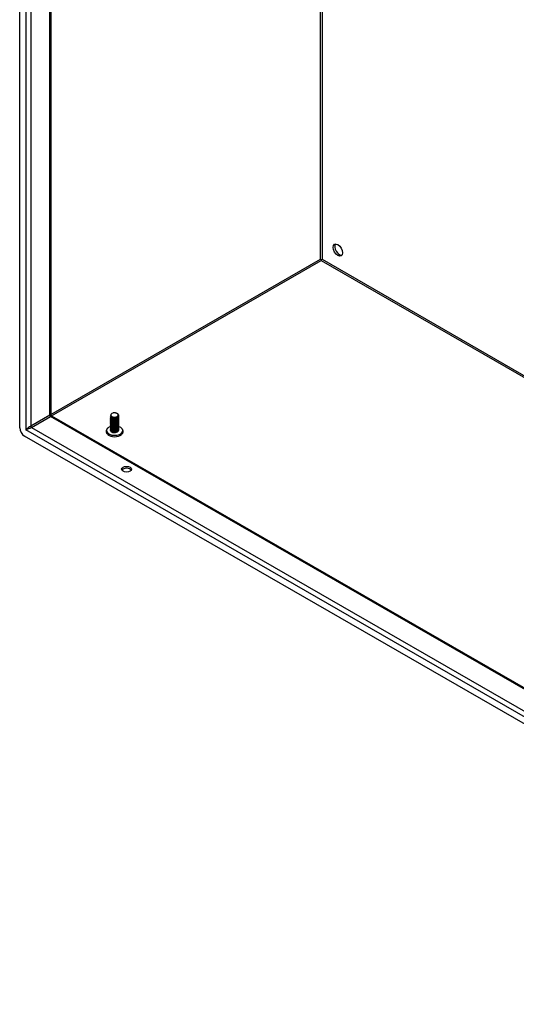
# Model space of a CAD drawing. Header units: inches. Extents: x 18 to 430, y 47 to 208.
# Tile 62 of 112: x 362 to 376, y 153 to 181. Entities that reach past the tile are written whole.
import ezdxf

# ---------------------------------------------------------------- set-up
doc = ezdxf.new("R2010")
doc.units = ezdxf.units.IN
doc.header["$MEASUREMENT"] = 0
doc.layers.add('Visible Edges(ANSI)', color=7, linetype='Continuous', lineweight=25)
doc.layers.add('Visible Tangent Edges(ANSI)', color=7, linetype='Continuous', lineweight=25)

msp = doc.modelspace()

# ---------------------------------------------------------------- linework, layer by layer
at = {"layer": 'Visible Edges(ANSI)'}
for p, q in [((361.75, 169.52), (361.75, 198.61)), ((362.656, 198.007), (362.656, 169.899)), ((370.522, 174.409), (370.522, 174.383)), ((362.671, 169.872), (390.515, 153.838)), ((364.395, 169.859), (364.395, 169.862)), ((364.395, 169.827), (364.395, 169.83)), ((364.437, 169.811), (364.424, 169.818)), ((364.437, 169.843), (364.43, 169.848)), ((364.577, 169.846), (364.577, 169.846)), ((364.589, 169.821), (364.577, 169.814)), ((364.584, 169.935), (364.589, 169.932)), ((364.627, 169.875), (364.627, 169.878)), ((364.627, 169.843), (364.627, 169.846)), ((364.627, 169.811), (364.627, 169.814)), ((364.395, 169.795), (364.395, 169.798)), ((364.395, 169.763), (364.395, 169.766)), ((364.395, 169.73), (364.395, 169.734)), ((364.395, 169.698), (364.395, 169.701)), ((364.395, 169.666), (364.395, 169.669)), ((364.395, 169.634), (364.395, 169.637)), ((364.395, 169.602), (364.395, 169.605)), ((364.395, 169.569), (364.395, 169.573)), ((364.395, 169.537), (364.395, 169.541)), ((364.437, 169.779), (364.424, 169.786)), ((364.437, 169.747), (364.424, 169.754)), ((364.437, 169.715), (364.424, 169.722)), ((364.437, 169.682), (364.424, 169.69)), ((364.437, 169.65), (364.424, 169.658)), ((364.437, 169.618), (364.424, 169.625)), ((364.437, 169.586), (364.424, 169.593)), ((364.437, 169.554), (364.424, 169.561)), ((364.437, 169.521), (364.424, 169.529)), ((364.589, 169.789), (364.577, 169.782)), ((364.589, 169.757), (364.577, 169.75)), ((364.589, 169.725), (364.577, 169.718)), ((364.589, 169.693), (364.577, 169.685)), ((364.589, 169.661), (364.577, 169.653)), ((364.589, 169.628), (364.577, 169.621)), ((364.589, 169.596), (364.577, 169.589)), ((364.589, 169.564), (364.577, 169.557)), ((364.589, 169.532), (364.577, 169.524)), ((364.627, 169.779), (364.627, 169.782)), ((364.627, 169.747), (364.627, 169.75)), ((364.627, 169.714), (364.627, 169.718)), ((364.627, 169.682), (364.627, 169.685)), ((364.627, 169.65), (364.627, 169.653)), ((364.627, 169.618), (364.627, 169.621)), ((364.627, 169.586), (364.627, 169.589)), ((364.627, 169.553), (364.627, 169.557)), ((390.586, 152.754), (361.889, 169.279)), ((364.395, 169.505), (364.395, 169.508)), ((364.395, 169.473), (364.395, 169.476)), ((364.395, 169.441), (364.395, 169.444)), ((364.437, 169.489), (364.424, 169.497)), ((364.437, 169.457), (364.424, 169.464)), ((364.437, 169.425), (364.424, 169.432)), ((364.43, 169.397), (364.424, 169.4)), ((364.589, 169.5), (364.577, 169.492)), ((364.589, 169.467), (364.577, 169.46)), ((364.589, 169.435), (364.577, 169.428)), ((364.589, 169.403), (364.577, 169.396)), ((364.627, 169.521), (364.627, 169.524)), ((364.627, 169.489), (364.627, 169.492)), ((364.627, 169.457), (364.627, 169.46))]:
    msp.add_line(p, q, dxfattribs=at)
at = {"layer": 'Visible Edges(ANSI)', "flags": 128}
for points in [[(362.671, 169.872), (362.665, 169.877), (362.66, 169.884), (362.657, 169.892), (362.656, 169.899)], [(364.589, 169.932), (364.603, 169.923), (364.614, 169.912), (364.622, 169.9), (364.626, 169.887), (364.627, 169.875), (364.624, 169.862), (364.618, 169.85), (364.608, 169.838), (364.595, 169.828), (364.579, 169.819), (364.562, 169.812), (364.542, 169.807), (364.522, 169.804), (364.501, 169.803), (364.481, 169.804), (364.462, 169.808), (364.444, 169.813), (364.428, 169.82), (364.415, 169.828), (364.405, 169.837), (364.398, 169.848), (364.395, 169.858), (364.396, 169.869), (364.4, 169.88)], [(364.395, 169.859), (364.396, 169.851), (364.399, 169.843), (364.404, 169.836), (364.411, 169.828), (364.419, 169.822), (364.429, 169.816), (364.44, 169.811), (364.453, 169.807), (364.467, 169.803), (364.481, 169.801), (364.496, 169.8), (364.511, 169.8), (364.526, 169.802), (364.541, 169.804), (364.556, 169.807), (364.569, 169.812), (364.582, 169.818), (364.593, 169.824), (364.603, 169.831), (364.612, 169.839), (364.618, 169.848), (364.623, 169.857), (364.626, 169.866), (364.627, 169.875)], [(364.625, 169.861), (364.627, 169.85), (364.627, 169.839), (364.624, 169.829), (364.618, 169.819), (364.611, 169.809), (364.601, 169.8), (364.589, 169.792), (364.575, 169.785), (364.56, 169.78), (364.543, 169.775), (364.526, 169.773), (364.509, 169.771), (364.492, 169.771), (364.475, 169.773), (364.459, 169.776), (364.444, 169.78), (364.431, 169.786), (364.419, 169.793), (364.41, 169.8), (364.402, 169.808), (364.398, 169.817), (364.395, 169.826), (364.395, 169.836), (364.398, 169.845)], [(364.395, 169.827), (364.396, 169.819), (364.399, 169.811), (364.404, 169.803), (364.411, 169.796), (364.419, 169.79), (364.429, 169.784), (364.44, 169.779), (364.453, 169.774), (364.467, 169.771), (364.481, 169.769), (364.496, 169.768), (364.511, 169.768), (364.526, 169.769), (364.541, 169.772), (364.556, 169.775), (364.569, 169.78), (364.582, 169.785), (364.593, 169.792), (364.603, 169.799), (364.612, 169.807), (364.618, 169.815), (364.623, 169.824), (364.626, 169.834), (364.627, 169.843)], [(364.625, 169.829), (364.627, 169.818), (364.627, 169.807), (364.624, 169.797), (364.618, 169.786), (364.611, 169.777), (364.601, 169.768), (364.589, 169.76), (364.575, 169.753), (364.56, 169.747), (364.543, 169.743), (364.526, 169.74), (364.509, 169.739), (364.492, 169.739), (364.475, 169.741), (364.459, 169.744), (364.444, 169.748), (364.431, 169.754), (364.419, 169.76), (364.41, 169.768), (364.402, 169.776), (364.398, 169.785), (364.395, 169.794), (364.395, 169.803), (364.398, 169.812)], [(364.408, 169.919), (364.403, 169.912), (364.4, 169.905), (364.398, 169.898), (364.398, 169.891), (364.399, 169.883), (364.401, 169.876), (364.405, 169.869), (364.41, 169.863), (364.417, 169.857), (364.425, 169.851), (364.433, 169.846), (364.443, 169.841), (364.454, 169.837), (364.465, 169.834), (364.477, 169.831), (364.489, 169.83), (364.502, 169.829), (364.515, 169.83), (364.527, 169.831), (364.539, 169.833), (364.551, 169.836), (364.562, 169.839), (364.572, 169.844), (364.581, 169.849)], [(364.437, 169.843), (364.441, 169.841), (364.446, 169.839), (364.451, 169.837), (364.456, 169.835), (364.462, 169.833), (364.468, 169.832), (364.473, 169.831), (364.479, 169.83), (364.486, 169.829), (364.492, 169.828), (364.498, 169.828), (364.505, 169.828), (364.511, 169.828), (364.518, 169.829), (364.524, 169.83), (364.531, 169.83), (364.537, 169.832), (364.543, 169.833), (364.549, 169.835), (364.555, 169.837), (364.561, 169.839), (364.566, 169.841), (364.572, 169.844), (364.577, 169.846)], [(364.437, 169.811), (364.441, 169.809), (364.446, 169.807), (364.451, 169.805), (364.456, 169.803), (364.462, 169.801), (364.468, 169.8), (364.473, 169.798), (364.479, 169.797), (364.486, 169.797), (364.492, 169.796), (364.498, 169.796), (364.505, 169.796), (364.511, 169.796), (364.518, 169.797), (364.524, 169.797), (364.531, 169.798), (364.537, 169.799), (364.543, 169.801), (364.549, 169.803), (364.555, 169.804), (364.561, 169.807), (364.566, 169.809), (364.572, 169.811), (364.577, 169.814)], [(364.581, 169.849), (364.59, 169.854), (364.597, 169.86), (364.604, 169.866), (364.609, 169.873), (364.612, 169.88), (364.614, 169.887), (364.615, 169.894), (364.614, 169.901), (364.611, 169.908), (364.607, 169.915), (364.601, 169.922), (364.595, 169.928), (364.587, 169.934), (364.578, 169.939), (364.568, 169.943), (364.557, 169.947), (364.545, 169.95), (364.533, 169.952), (364.521, 169.954), (364.508, 169.954), (364.495, 169.954), (364.483, 169.953), (364.471, 169.951), (364.459, 169.949)], [(364.333, 169.527), (364.32, 169.518), (364.308, 169.508), (364.298, 169.496), (364.288, 169.484), (364.28, 169.472), (364.273, 169.458), (364.269, 169.443), (364.266, 169.428), (364.265, 169.413), (364.267, 169.398), (364.27, 169.383), (364.276, 169.369), (364.283, 169.356), (364.292, 169.343), (364.302, 169.331), (364.313, 169.321)], [(364.395, 169.795), (364.396, 169.787), (364.399, 169.779), (364.404, 169.771), (364.411, 169.764), (364.419, 169.757), (364.429, 169.752), (364.44, 169.746), (364.453, 169.742), (364.467, 169.739), (364.481, 169.737), (364.496, 169.736), (364.511, 169.736), (364.526, 169.737), (364.541, 169.74), (364.556, 169.743), (364.569, 169.748), (364.582, 169.753), (364.593, 169.76), (364.603, 169.767), (364.612, 169.775), (364.618, 169.783), (364.623, 169.792), (364.626, 169.801), (364.627, 169.811)], [(364.625, 169.796), (364.627, 169.786), (364.627, 169.775), (364.624, 169.764), (364.618, 169.754), (364.611, 169.745), (364.601, 169.736), (364.589, 169.728), (364.575, 169.721), (364.56, 169.715), (364.543, 169.711), (364.526, 169.708), (364.509, 169.707), (364.492, 169.707), (364.475, 169.709), (364.459, 169.712), (364.444, 169.716), (364.431, 169.722), (364.419, 169.728), (364.41, 169.736), (364.402, 169.744), (364.398, 169.753), (364.395, 169.762), (364.395, 169.771), (364.398, 169.78)], [(364.395, 169.763), (364.396, 169.755), (364.399, 169.747), (364.404, 169.739), (364.411, 169.732), (364.419, 169.725), (364.429, 169.719), (364.44, 169.714), (364.453, 169.71), (364.467, 169.707), (364.481, 169.705), (364.496, 169.704), (364.511, 169.704), (364.526, 169.705), (364.541, 169.707), (364.556, 169.711), (364.569, 169.715), (364.582, 169.721), (364.593, 169.727), (364.603, 169.735), (364.612, 169.743), (364.618, 169.751), (364.623, 169.76), (364.626, 169.769), (364.627, 169.779)], [(364.625, 169.764), (364.627, 169.754), (364.627, 169.743), (364.624, 169.732), (364.618, 169.722), (364.611, 169.712), (364.601, 169.703), (364.589, 169.696), (364.575, 169.689), (364.56, 169.683), (364.543, 169.679), (364.526, 169.676), (364.509, 169.675), (364.492, 169.675), (364.475, 169.676), (364.459, 169.68), (364.444, 169.684), (364.431, 169.689), (364.419, 169.696), (364.41, 169.704), (364.402, 169.712), (364.398, 169.721), (364.395, 169.73), (364.395, 169.739), (364.398, 169.748)], [(364.395, 169.73), (364.396, 169.722), (364.399, 169.714), (364.404, 169.707), (364.411, 169.7), (364.419, 169.693), (364.429, 169.687), (364.44, 169.682), (364.453, 169.678), (364.467, 169.675), (364.481, 169.673), (364.496, 169.671), (364.511, 169.672), (364.526, 169.673), (364.541, 169.675), (364.556, 169.679), (364.569, 169.683), (364.582, 169.689), (364.593, 169.695), (364.603, 169.702), (364.612, 169.71), (364.618, 169.719), (364.623, 169.728), (364.626, 169.737), (364.627, 169.747)], [(364.625, 169.732), (364.627, 169.721), (364.627, 169.711), (364.624, 169.7), (364.618, 169.69), (364.611, 169.68), (364.601, 169.671), (364.589, 169.663), (364.575, 169.656), (364.56, 169.651), (364.543, 169.647), (364.526, 169.644), (364.509, 169.643), (364.492, 169.643), (364.475, 169.644), (364.459, 169.647), (364.444, 169.652), (364.431, 169.657), (364.419, 169.664), (364.41, 169.671), (364.402, 169.68), (364.398, 169.689), (364.395, 169.698), (364.395, 169.707), (364.398, 169.716)], [(364.395, 169.698), (364.396, 169.69), (364.399, 169.682), (364.404, 169.675), (364.411, 169.667), (364.419, 169.661), (364.429, 169.655), (364.44, 169.65), (364.453, 169.646), (364.467, 169.642), (364.481, 169.64), (364.496, 169.639), (364.511, 169.639), (364.526, 169.641), (364.541, 169.643), (364.556, 169.647), (364.569, 169.651), (364.582, 169.657), (364.593, 169.663), (364.603, 169.67), (364.612, 169.678), (364.618, 169.687), (364.623, 169.696), (364.626, 169.705), (364.627, 169.714)], [(364.625, 169.7), (364.627, 169.689), (364.627, 169.678), (364.624, 169.668), (364.618, 169.658), (364.611, 169.648), (364.601, 169.639), (364.589, 169.631), (364.575, 169.624), (364.56, 169.619), (364.543, 169.614), (364.526, 169.612), (364.509, 169.61), (364.492, 169.61), (364.475, 169.612), (364.459, 169.615), (364.444, 169.619), (364.431, 169.625), (364.419, 169.632), (364.41, 169.639), (364.402, 169.648), (364.398, 169.656), (364.395, 169.665), (364.395, 169.675), (364.398, 169.684)], [(364.395, 169.666), (364.396, 169.658), (364.399, 169.65), (364.404, 169.642), (364.411, 169.635), (364.419, 169.629), (364.429, 169.623), (364.44, 169.618), (364.453, 169.613), (364.467, 169.61), (364.481, 169.608), (364.496, 169.607), (364.511, 169.607), (364.526, 169.608), (364.541, 169.611), (364.556, 169.614), (364.569, 169.619), (364.582, 169.624), (364.593, 169.631), (364.603, 169.638), (364.612, 169.646), (364.618, 169.655), (364.623, 169.663), (364.626, 169.673), (364.627, 169.682)], [(364.625, 169.668), (364.627, 169.657), (364.627, 169.646), (364.624, 169.636), (364.618, 169.625), (364.611, 169.616), (364.601, 169.607), (364.589, 169.599), (364.575, 169.592), (364.56, 169.587), (364.543, 169.582), (364.526, 169.579), (364.509, 169.578), (364.492, 169.578), (364.475, 169.58), (364.459, 169.583), (364.444, 169.587), (364.431, 169.593), (364.419, 169.6), (364.41, 169.607), (364.402, 169.615), (364.398, 169.624), (364.395, 169.633), (364.395, 169.642), (364.398, 169.652)], [(364.395, 169.634), (364.396, 169.626), (364.399, 169.618), (364.404, 169.61), (364.411, 169.603), (364.419, 169.596), (364.429, 169.591), (364.44, 169.585), (364.453, 169.581), (364.467, 169.578), (364.481, 169.576), (364.496, 169.575), (364.511, 169.575), (364.526, 169.576), (364.541, 169.579), (364.556, 169.582), (364.569, 169.587), (364.582, 169.592), (364.593, 169.599), (364.603, 169.606), (364.612, 169.614), (364.618, 169.622), (364.623, 169.631), (364.626, 169.641), (364.627, 169.65)], [(364.625, 169.635), (364.627, 169.625), (364.627, 169.614), (364.624, 169.603), (364.618, 169.593), (364.611, 169.584), (364.601, 169.575), (364.589, 169.567), (364.575, 169.56), (364.56, 169.554), (364.543, 169.55), (364.526, 169.547), (364.509, 169.546), (364.492, 169.546), (364.475, 169.548), (364.459, 169.551), (364.444, 169.555), (364.431, 169.561), (364.419, 169.567), (364.41, 169.575), (364.402, 169.583), (364.398, 169.592), (364.395, 169.601), (364.395, 169.61), (364.398, 169.619)], [(364.395, 169.602), (364.396, 169.594), (364.399, 169.586), (364.404, 169.578), (364.411, 169.571), (364.419, 169.564), (364.429, 169.558), (364.44, 169.553), (364.453, 169.549), (364.467, 169.546), (364.481, 169.544), (364.496, 169.543), (364.511, 169.543), (364.526, 169.544), (364.541, 169.546), (364.556, 169.55), (364.569, 169.554), (364.582, 169.56), (364.593, 169.566), (364.603, 169.574), (364.612, 169.582), (364.618, 169.59), (364.623, 169.599), (364.626, 169.608), (364.627, 169.618)], [(364.625, 169.603), (364.627, 169.593), (364.627, 169.582), (364.624, 169.571), (364.618, 169.561), (364.611, 169.551), (364.601, 169.543), (364.589, 169.535), (364.575, 169.528), (364.56, 169.522), (364.543, 169.518), (364.526, 169.515), (364.509, 169.514), (364.492, 169.514), (364.475, 169.516), (364.459, 169.519), (364.444, 169.523), (364.431, 169.529), (364.419, 169.535), (364.41, 169.543), (364.402, 169.551), (364.398, 169.56), (364.395, 169.569), (364.395, 169.578), (364.398, 169.587)], [(364.395, 169.569), (364.396, 169.561), (364.399, 169.553), (364.404, 169.546), (364.411, 169.539), (364.419, 169.532), (364.429, 169.526), (364.44, 169.521), (364.453, 169.517), (364.467, 169.514), (364.481, 169.512), (364.496, 169.511), (364.511, 169.511), (364.526, 169.512), (364.541, 169.514), (364.556, 169.518), (364.569, 169.522), (364.582, 169.528), (364.593, 169.534), (364.603, 169.542), (364.612, 169.549), (364.618, 169.558), (364.623, 169.567), (364.626, 169.576), (364.627, 169.586)], [(364.625, 169.571), (364.627, 169.56), (364.627, 169.55), (364.624, 169.539), (364.618, 169.529), (364.611, 169.519), (364.601, 169.51), (364.589, 169.502), (364.575, 169.496), (364.56, 169.49), (364.543, 169.486), (364.526, 169.483), (364.509, 169.482), (364.492, 169.482), (364.475, 169.483), (364.459, 169.486), (364.444, 169.491), (364.431, 169.496), (364.419, 169.503), (364.41, 169.511), (364.402, 169.519), (364.398, 169.528), (364.395, 169.537), (364.395, 169.546), (364.398, 169.555)], [(364.395, 169.537), (364.396, 169.529), (364.399, 169.521), (364.404, 169.514), (364.411, 169.507), (364.419, 169.5), (364.429, 169.494), (364.44, 169.489), (364.453, 169.485), (364.467, 169.482), (364.481, 169.479), (364.496, 169.478), (364.511, 169.478), (364.526, 169.48), (364.541, 169.482), (364.556, 169.486), (364.569, 169.49), (364.582, 169.496), (364.593, 169.502), (364.603, 169.509), (364.612, 169.517), (364.618, 169.526), (364.623, 169.535), (364.626, 169.544), (364.627, 169.553)], [(364.625, 169.539), (364.627, 169.528), (364.627, 169.518), (364.624, 169.507), (364.618, 169.497), (364.611, 169.487), (364.601, 169.478), (364.589, 169.47), (364.575, 169.463), (364.56, 169.458), (364.543, 169.454), (364.526, 169.451), (364.509, 169.449), (364.492, 169.45), (364.475, 169.451), (364.459, 169.454), (364.444, 169.459), (364.431, 169.464), (364.419, 169.471), (364.41, 169.478), (364.402, 169.487), (364.398, 169.495), (364.395, 169.505), (364.395, 169.514), (364.398, 169.523)], [(364.437, 169.779), (364.441, 169.777), (364.446, 169.774), (364.451, 169.772), (364.456, 169.77), (364.462, 169.769), (364.468, 169.767), (364.473, 169.766), (364.479, 169.765), (364.486, 169.765), (364.492, 169.764), (364.498, 169.764), (364.505, 169.764), (364.511, 169.764), (364.518, 169.764), (364.524, 169.765), (364.531, 169.766), (364.537, 169.767), (364.543, 169.769), (364.549, 169.77), (364.555, 169.772), (364.561, 169.774), (364.566, 169.777), (364.572, 169.779), (364.577, 169.782)], [(364.437, 169.747), (364.441, 169.744), (364.446, 169.742), (364.451, 169.74), (364.456, 169.738), (364.462, 169.737), (364.468, 169.735), (364.473, 169.734), (364.479, 169.733), (364.486, 169.732), (364.492, 169.732), (364.498, 169.732), (364.505, 169.732), (364.511, 169.732), (364.518, 169.732), (364.524, 169.733), (364.531, 169.734), (364.537, 169.735), (364.543, 169.736), (364.549, 169.738), (364.555, 169.74), (364.561, 169.742), (364.566, 169.745), (364.572, 169.747), (364.577, 169.75)], [(364.437, 169.715), (364.441, 169.712), (364.446, 169.71), (364.451, 169.708), (364.456, 169.706), (364.462, 169.704), (364.468, 169.703), (364.473, 169.702), (364.479, 169.701), (364.486, 169.7), (364.492, 169.7), (364.498, 169.699), (364.505, 169.699), (364.511, 169.7), (364.518, 169.7), (364.524, 169.701), (364.531, 169.702), (364.537, 169.703), (364.543, 169.704), (364.549, 169.706), (364.555, 169.708), (364.561, 169.71), (364.566, 169.712), (364.572, 169.715), (364.577, 169.718)], [(364.437, 169.682), (364.441, 169.68), (364.446, 169.678), (364.451, 169.676), (364.456, 169.674), (364.462, 169.672), (364.468, 169.671), (364.473, 169.67), (364.479, 169.669), (364.486, 169.668), (364.492, 169.667), (364.498, 169.667), (364.505, 169.667), (364.511, 169.667), (364.518, 169.668), (364.524, 169.669), (364.531, 169.669), (364.537, 169.671), (364.543, 169.672), (364.549, 169.674), (364.555, 169.676), (364.561, 169.678), (364.566, 169.68), (364.572, 169.683), (364.577, 169.685)], [(364.437, 169.65), (364.441, 169.648), (364.446, 169.646), (364.451, 169.644), (364.456, 169.642), (364.462, 169.64), (364.468, 169.639), (364.473, 169.637), (364.479, 169.637), (364.486, 169.636), (364.492, 169.635), (364.498, 169.635), (364.505, 169.635), (364.511, 169.635), (364.518, 169.636), (364.524, 169.636), (364.531, 169.637), (364.537, 169.639), (364.543, 169.64), (364.549, 169.642), (364.555, 169.644), (364.561, 169.646), (364.566, 169.648), (364.572, 169.651), (364.577, 169.653)], [(364.437, 169.618), (364.441, 169.616), (364.446, 169.613), (364.451, 169.611), (364.456, 169.61), (364.462, 169.608), (364.468, 169.606), (364.473, 169.605), (364.479, 169.604), (364.486, 169.604), (364.492, 169.603), (364.498, 169.603), (364.505, 169.603), (364.511, 169.603), (364.518, 169.603), (364.524, 169.604), (364.531, 169.605), (364.537, 169.606), (364.543, 169.608), (364.549, 169.609), (364.555, 169.611), (364.561, 169.613), (364.566, 169.616), (364.572, 169.618), (364.577, 169.621)], [(364.437, 169.586), (364.441, 169.583), (364.446, 169.581), (364.451, 169.579), (364.456, 169.577), (364.462, 169.576), (364.468, 169.574), (364.473, 169.573), (364.479, 169.572), (364.486, 169.571), (364.492, 169.571), (364.498, 169.571), (364.505, 169.571), (364.511, 169.571), (364.518, 169.571), (364.524, 169.572), (364.531, 169.573), (364.537, 169.574), (364.543, 169.576), (364.549, 169.577), (364.555, 169.579), (364.561, 169.581), (364.566, 169.584), (364.572, 169.586), (364.577, 169.589)], [(364.437, 169.554), (364.441, 169.551), (364.446, 169.549), (364.451, 169.547), (364.456, 169.545), (364.462, 169.544), (364.468, 169.542), (364.473, 169.541), (364.479, 169.54), (364.486, 169.539), (364.492, 169.539), (364.498, 169.538), (364.505, 169.538), (364.511, 169.539), (364.518, 169.539), (364.524, 169.54), (364.531, 169.541), (364.537, 169.542), (364.543, 169.543), (364.549, 169.545), (364.555, 169.547), (364.561, 169.549), (364.566, 169.551), (364.572, 169.554), (364.577, 169.557)], [(364.709, 169.321), (364.72, 169.331), (364.73, 169.343), (364.739, 169.356), (364.746, 169.369), (364.752, 169.383), (364.756, 169.398), (364.757, 169.413), (364.757, 169.428), (364.754, 169.443), (364.749, 169.458), (364.743, 169.472), (364.734, 169.484), (364.725, 169.496), (364.714, 169.508), (364.702, 169.518), (364.689, 169.527)], [(364.395, 169.505), (364.396, 169.497), (364.399, 169.489), (364.404, 169.482), (364.411, 169.474), (364.419, 169.468), (364.429, 169.462), (364.44, 169.457), (364.453, 169.453), (364.467, 169.449), (364.481, 169.447), (364.496, 169.446), (364.511, 169.446), (364.526, 169.448), (364.541, 169.45), (364.556, 169.453), (364.569, 169.458), (364.582, 169.463), (364.593, 169.47), (364.603, 169.477), (364.612, 169.485), (364.618, 169.494), (364.623, 169.503), (364.626, 169.512), (364.627, 169.521)], [(364.625, 169.507), (364.627, 169.496), (364.627, 169.485), (364.624, 169.475), (364.618, 169.465), (364.611, 169.455), (364.601, 169.446), (364.589, 169.438), (364.575, 169.431), (364.56, 169.426), (364.543, 169.421), (364.526, 169.419), (364.509, 169.417), (364.492, 169.417), (364.475, 169.419), (364.459, 169.422), (364.444, 169.426), (364.431, 169.432), (364.419, 169.439), (364.41, 169.446), (364.402, 169.454), (364.398, 169.463), (364.395, 169.472), (364.395, 169.482), (364.398, 169.491)], [(364.395, 169.473), (364.396, 169.465), (364.399, 169.457), (364.404, 169.449), (364.411, 169.442), (364.419, 169.436), (364.429, 169.43), (364.44, 169.425), (364.453, 169.42), (364.467, 169.417), (364.481, 169.415), (364.496, 169.414), (364.511, 169.414), (364.526, 169.415), (364.541, 169.418), (364.556, 169.421), (364.569, 169.426), (364.582, 169.431), (364.593, 169.438), (364.603, 169.445), (364.612, 169.453), (364.618, 169.461), (364.623, 169.47), (364.626, 169.48), (364.627, 169.489)], [(364.625, 169.475), (364.627, 169.464), (364.627, 169.453), (364.624, 169.443), (364.618, 169.432), (364.611, 169.423), (364.601, 169.414), (364.589, 169.406), (364.575, 169.399), (364.56, 169.393), (364.543, 169.389), (364.526, 169.386), (364.509, 169.385), (364.492, 169.385), (364.475, 169.387), (364.459, 169.39), (364.444, 169.394), (364.431, 169.4), (364.419, 169.406), (364.41, 169.414), (364.402, 169.422), (364.398, 169.431), (364.395, 169.44), (364.395, 169.449), (364.398, 169.458)], [(364.395, 169.441), (364.396, 169.433), (364.399, 169.425), (364.404, 169.417), (364.411, 169.41), (364.419, 169.403), (364.429, 169.397), (364.44, 169.392), (364.453, 169.388), (364.467, 169.385), (364.481, 169.383), (364.496, 169.382), (364.511, 169.382), (364.526, 169.383), (364.541, 169.386), (364.556, 169.389), (364.569, 169.394), (364.582, 169.399), (364.593, 169.406), (364.603, 169.413), (364.612, 169.421), (364.618, 169.429), (364.623, 169.438), (364.626, 169.447), (364.627, 169.457)], [(364.577, 169.396), (364.572, 169.393), (364.567, 169.391), (364.561, 169.388), (364.555, 169.386), (364.549, 169.385), (364.543, 169.383), (364.537, 169.382), (364.53, 169.381), (364.523, 169.38), (364.517, 169.379), (364.51, 169.379), (364.503, 169.379), (364.496, 169.379), (364.489, 169.379), (364.483, 169.38), (364.476, 169.381), (364.47, 169.382), (364.463, 169.384), (364.457, 169.385), (364.451, 169.387), (364.445, 169.389), (364.44, 169.392), (364.435, 169.394), (364.43, 169.397)], [(364.437, 169.521), (364.441, 169.519), (364.446, 169.517), (364.451, 169.515), (364.456, 169.513), (364.462, 169.511), (364.468, 169.51), (364.473, 169.509), (364.479, 169.508), (364.486, 169.507), (364.492, 169.507), (364.498, 169.506), (364.505, 169.506), (364.511, 169.506), (364.518, 169.507), (364.524, 169.508), (364.531, 169.509), (364.537, 169.51), (364.543, 169.511), (364.549, 169.513), (364.555, 169.515), (364.561, 169.517), (364.566, 169.519), (364.572, 169.522), (364.577, 169.525)], [(364.437, 169.489), (364.441, 169.487), (364.446, 169.485), (364.451, 169.483), (364.456, 169.481), (364.462, 169.479), (364.468, 169.478), (364.473, 169.477), (364.479, 169.476), (364.486, 169.475), (364.492, 169.474), (364.498, 169.474), (364.505, 169.474), (364.511, 169.474), (364.518, 169.475), (364.524, 169.475), (364.531, 169.476), (364.537, 169.478), (364.543, 169.479), (364.549, 169.481), (364.555, 169.483), (364.561, 169.485), (364.566, 169.487), (364.572, 169.49), (364.577, 169.492)], [(364.437, 169.457), (364.441, 169.455), (364.446, 169.452), (364.451, 169.45), (364.456, 169.449), (364.462, 169.447), (364.468, 169.446), (364.473, 169.444), (364.48, 169.443), (364.486, 169.443), (364.492, 169.442), (364.498, 169.442), (364.505, 169.442), (364.511, 169.442), (364.518, 169.443), (364.524, 169.443), (364.531, 169.444), (364.537, 169.445), (364.543, 169.447), (364.549, 169.449), (364.555, 169.45), (364.561, 169.453), (364.566, 169.455), (364.572, 169.457), (364.577, 169.46)], [(364.437, 169.425), (364.441, 169.423), (364.446, 169.42), (364.451, 169.418), (364.456, 169.416), (364.462, 169.415), (364.468, 169.413), (364.473, 169.412), (364.48, 169.411), (364.486, 169.41), (364.492, 169.41), (364.498, 169.41), (364.505, 169.41), (364.511, 169.41), (364.518, 169.41), (364.524, 169.411), (364.531, 169.412), (364.537, 169.413), (364.543, 169.415), (364.549, 169.416), (364.555, 169.418), (364.561, 169.42), (364.566, 169.423), (364.572, 169.425), (364.577, 169.428)], [(364.588, 169.402), (364.588, 169.402), (364.588, 169.402), (364.588, 169.402), (364.587, 169.402), (364.587, 169.402), (364.587, 169.402), (364.587, 169.402), (364.587, 169.401), (364.586, 169.401), (364.586, 169.401), (364.586, 169.401), (364.586, 169.401), (364.585, 169.401), (364.585, 169.401), (364.585, 169.401), (364.585, 169.4), (364.585, 169.4), (364.584, 169.4), (364.584, 169.4), (364.584, 169.4), (364.584, 169.4), (364.583, 169.4), (364.583, 169.4), (364.583, 169.399)]]:
    msp.add_lwpolyline(points, dxfattribs=at)
at = {"layer": 'Visible Edges(ANSI)'}
for centre, major_axis, ratio in [((371.004, 174.688), (-0.097, 0.169), 0.578093), ((364.859, 168.314), (0.145, 0), 0.575862)]:
    msp.add_ellipse(centre, major_axis=major_axis, ratio=ratio, dxfattribs=at)
for centre, major_axis, ratio, start_param, end_param in [((371.052, 174.716), (-0.097, 0.169), 0.578093, 0.24866, 2.892933), ((370.522, 174.409), (0.031, -0.0179), 0.001672, 3.927958, 4.713356), ((370.522, 174.409), (0.031, 0.0179), 0.001672, 4.711422, 5.49682), ((364.511, 169.889), (0.116, 0), 0.575862, 2.039103, 2.673286), ((364.511, 169.438), (-0.236, 0), 0.575862, 5.216584, 10.479872), ((361.889, 169.44), (-0.098, 0.171), 0.578093, 0.787332, 2.358128), ((364.511, 169.396), (0.238, 0), 0.575862, 3.729223, 5.695555), ((364.859, 168.259), (0.145, 0), 0.575862, 0.339371, 2.802222)]:
    msp.add_ellipse(centre, major_axis=major_axis, ratio=ratio, start_param=start_param, end_param=end_param, dxfattribs=at)
at = {"layer": 'Visible Tangent Edges(ANSI)'}
for p, q in [((361.931, 198.459), (361.931, 169.464)), ((362.071, 198.344), (362.071, 169.57)), ((362.627, 169.89), (362.627, 198.024)), ((370.5, 174.421), (370.5, 193.49)), ((370.543, 193.465), (370.543, 174.421)), ((362.656, 169.904), (370.5, 174.421)), ((370.543, 174.421), (390.515, 162.92)), ((362.68, 169.868), (370.522, 174.383)), ((370.522, 174.383), (390.515, 162.87)), ((362.627, 169.89), (362.071, 169.57)), ((362.093, 169.532), (362.649, 169.852)), ((390.515, 153.805), (362.649, 169.852)), ((362.093, 169.532), (390.515, 153.164)), ((390.544, 152.986), (361.931, 169.464))]:
    msp.add_line(p, q, dxfattribs=at)
for centre, major_axis, ratio, start_param, end_param in [((362.557, 169.824), (-0.0986, -0.0765), 0.115347, 3.052378, 3.837777), ((362.649, 169.877), (-0.0155, 0.0269), 0.578093, 0.787332, 2.358128), ((362.557, 169.824), (0.115, 0.047), 0.112147, 5.58637, 6.369835), ((362.001, 169.504), (-0.0986, -0.0765), 0.115347, 3.837777, 5.408573), ((362.001, 169.504), (0.115, 0.047), 0.112147, 4.015574, 5.58637), ((362.093, 169.557), (-0.0155, 0.0269), 0.578093, 0.787332, 2.358128)]:
    msp.add_ellipse(centre, major_axis=major_axis, ratio=ratio, start_param=start_param, end_param=end_param, dxfattribs=at)

doc.saveas('drawing.dxf')
